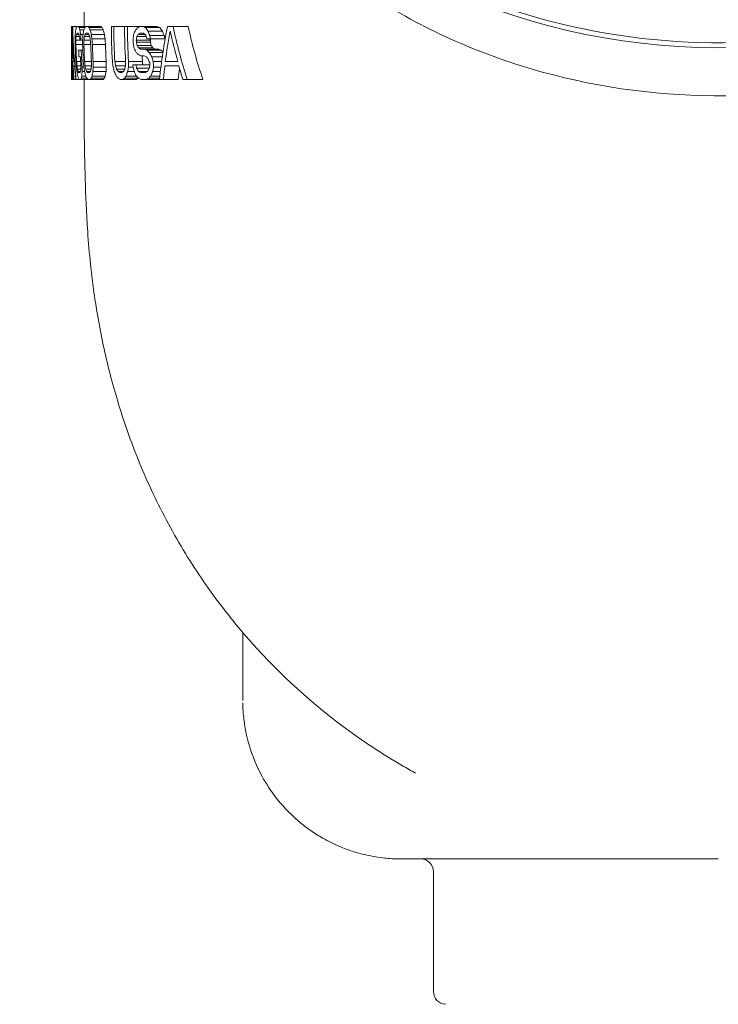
# Model space of a CAD drawing. Header units: inches. Extents: x 1 to 669, y 0 to 417.
# Tile 190 of 256: x 290.81 to 294.12, y 232.53 to 237.18. Entities that reach past the tile are written whole.
import ezdxf

# ---------------------------------------------------------------- set-up
doc = ezdxf.new("R2010")
doc.units = ezdxf.units.IN
doc.header["$LTSCALE"] = 12
doc.header["$MEASUREMENT"] = 0
doc.layers.add('D', color=2, linetype='CONTINUOUS')
doc.layers.add('X', color=1, linetype='CONTINUOUS')
doc.styles.get("Standard").update_dxf_attribs({"font": 'SIMPLEX.SHX', "width": 0.875})
doc.dimstyles.new('STANDARD$0', dxfattribs={"dimscale": 32, "dimtxt": 0.09375, "dimasz": 0.0625, "dimexe": 0.03125, "dimexo": 0.03125, "dimgap": 0.03125, "dimtad": 1, "dimtih": 1, "dimtoh": 1, "dimdec": 4, "dimzin": 12, "dimdsep": 46, "dimlunit": 5, "dimtxsty": 'Standard', "dimcen": -0.03125, "dimclrd": 256, "dimclre": 256, "dimclrt": 256, "dimadec": 0, "dimazin": 0, "dimtfac": 0.875, "dimtdec": 4, "dimtofl": 0, "dimtmove": 0, "dimatfit": 3, "dimfxl": 0, "dimtolj": 1, "dimtzin": 12, "dimlwd": 13, "dimlwe": 13, "dimarcsym": 0})

# ---------------------------------------------------------------- blocks, each defined once
blk = doc.blocks.new('*D29')
at = {"layer": 'D', "linetype": 'ByBlock', "lineweight": 13}
for p, q in [((304.705, 238.5883), (287.0028, 238.5883)), ((288.0028, 236.5883), (288.0028, 233.5883)), ((288.0028, 225.5883), (288.0028, 228.5883)), ((304.705, 223.5883), (287.0028, 223.5883))]:
    blk.add_line(p, q, dxfattribs=at)
at = {"layer": 'D'}
for points in [[(287.6695, 236.5883), (288.3362, 236.5883), (288.0028, 238.5883)], [(287.6695, 225.5883), (288.3362, 225.5883), (288.0028, 223.5883)]]:
    blk.add_solid(points, dxfattribs=at)
at = {"layer": 'D', "insert": (288.0028, 231.0883), "char_height": 3, "attachment_point": 5}
blk.add_mtext('\\A1;15', dxfattribs=at)

msp = doc.modelspace()

# ---------------------------------------------------------------- linework, layer by layer
at = {"layer": 'X', "lineweight": 0}
for p, q in [((291.11695, 237.15076), (291.11695, 237.40076)), ((291.05695, 237.14544), (291.05695, 237.15076)), ((291.05695, 237.15076), (291.06043, 237.15076)), ((291.0627, 237.15076), (291.06043, 237.15076)), ((291.0627, 237.15076), (291.08266, 237.15076)), ((291.08915, 237.15076), (291.08266, 237.15076)), ((291.08915, 237.15076), (291.12476, 237.15076)), ((291.13399, 237.15076), (291.12476, 237.15076)), ((291.13399, 237.15076), (291.19557, 237.15076)), ((291.25711, 237.15076), (291.24541, 237.15076)), ((291.25711, 237.15076), (291.30787, 237.15076)), ((291.32158, 237.15076), (291.30787, 237.15076)), ((291.32158, 237.15076), (291.38066, 237.15076)), ((291.39386, 237.15076), (291.38066, 237.15076)), ((291.39386, 237.15076), (291.46146, 237.15076)), ((291.53726, 237.15076), (291.51114, 237.15076)), ((291.53726, 237.15076), (291.60872, 237.15076)), ((291.05695, 237.14088), (291.05695, 237.14544)), ((291.05695, 237.14544), (291.06035, 237.14544)), ((291.05695, 237.11902), (291.05695, 237.14088)), ((291.05695, 237.11352), (291.05695, 237.11884)), ((291.05695, 237.10288), (291.05695, 237.11352)), ((291.05695, 237.11352), (291.057, 237.11352)), ((291.05697, 237.1348), (291.06022, 237.1348)), ((291.05721, 237.11352), (291.06009, 237.11352)), ((291.08025, 237.11352), (291.0925, 237.11352)), ((291.08283, 237.11884), (291.08931, 237.11884)), ((291.09307, 237.14544), (291.11931, 237.14544)), ((291.09641, 237.1348), (291.11515, 237.1348)), ((291.10005, 237.11352), (291.11129, 237.11352)), ((291.12061, 237.11352), (291.13906, 237.11352)), ((291.12493, 237.11884), (291.13416, 237.11884)), ((291.14007, 237.14544), (291.20178, 237.14544)), ((291.14514, 237.1348), (291.20696, 237.1348)), ((291.15052, 237.11352), (291.21245, 237.11352)), ((291.37315, 237.11352), (291.40489, 237.11352)), ((291.38085, 237.11884), (291.39672, 237.11884)), ((291.40737, 237.14544), (291.47532, 237.14544)), ((291.41848, 237.12948), (291.48672, 237.12948)), ((291.42715, 237.1082), (291.49561, 237.1082)), ((291.05695, 237.08693), (291.05695, 237.10288)), ((291.05695, 237.10288), (291.05714, 237.10288)), ((291.05695, 237.06565), (291.05695, 237.08693)), ((291.05695, 237.08693), (291.05736, 237.08693)), ((291.05695, 237.06355), (291.05695, 237.06565)), ((291.05695, 237.06565), (291.06039, 237.06565)), ((291.05695, 237.04551), (291.05695, 237.06355)), ((291.05766, 237.08693), (291.05736, 237.08693)), ((291.05766, 237.08693), (291.06015, 237.08693)), ((291.07751, 237.06565), (291.10933, 237.06565)), ((291.07759, 237.08693), (291.09621, 237.08693)), ((291.07851, 237.10288), (291.09508, 237.10288)), ((291.09621, 237.08693), (291.10138, 237.08693)), ((291.10138, 237.08693), (291.10958, 237.08693)), ((291.11529, 237.06565), (291.1476, 237.06565)), ((291.11579, 237.08693), (291.14578, 237.08693)), ((291.11757, 237.10288), (291.14295, 237.10288)), ((291.15352, 237.09225), (291.21551, 237.09225)), ((291.1555, 237.06565), (291.21754, 237.06565)), ((291.36346, 237.08693), (291.43029, 237.08693)), ((291.36372, 237.07629), (291.43057, 237.07629)), ((291.36566, 237.10288), (291.41053, 237.10288)), ((291.36673, 237.06033), (291.43365, 237.06033)), ((291.41349, 237.09225), (291.43028, 237.09225)), ((291.43028, 237.09225), (291.49882, 237.09225)), ((291.05695, 237.02145), (291.05695, 237.04551)), ((291.05695, 237.00341), (291.05695, 237.02145)), ((291.10278, 237.03906), (291.09045, 237.03906)), ((291.10278, 237.03906), (291.1102, 237.03906)), ((291.37476, 237.04969), (291.44188, 237.04969)), ((291.39861, 237.04437), (291.38273, 237.04437)), ((291.38416, 237.01246), (291.40005, 237.01246)), ((291.39861, 237.04437), (291.46634, 237.04437)), ((291.41241, 237.03906), (291.48049, 237.03906)), ((291.42397, 237.02842), (291.48932, 237.02842)), ((291.05695, 236.97936), (291.05695, 237.00341)), ((291.05695, 236.96131), (291.05695, 236.97936)), ((291.05769, 236.98586), (291.06275, 236.98586)), ((291.05823, 236.96459), (291.06093, 236.96459)), ((291.06177, 236.96459), (291.06093, 236.96459)), ((291.06177, 236.96459), (291.0637, 236.96459)), ((291.06887, 236.98586), (291.06375, 236.98586)), ((291.06477, 236.96459), (291.07046, 236.96459)), ((291.0808, 236.98586), (291.10004, 236.98586)), ((291.08262, 236.96459), (291.10127, 236.96459)), ((291.0918, 237.00714), (291.09895, 237.00714)), ((291.11861, 236.98586), (291.15096, 236.98586)), ((291.12089, 236.96459), (291.15094, 236.96459)), ((291.15887, 236.98586), (291.22098, 236.98586)), ((291.26187, 236.98586), (291.31272, 236.98586)), ((291.26517, 236.96459), (291.3118, 236.96459)), ((291.32645, 236.98586), (291.39238, 236.98586)), ((291.36113, 236.96991), (291.34641, 236.96991)), ((291.36113, 236.96991), (291.42726, 236.96991)), ((291.43633, 237.00714), (291.48619, 237.00714)), ((291.44329, 236.98586), (291.48325, 236.98586)), ((291.49877, 236.96459), (291.56424, 236.96459)), ((291.55937, 236.98586), (291.50048, 236.98586)), ((291.05695, 236.90076), (291.05695, 236.96131)), ((291.05884, 236.94863), (291.06153, 236.94863)), ((291.05948, 236.93799), (291.0616, 236.93799)), ((291.06129, 236.93267), (291.06013, 236.93267)), ((291.06153, 236.94863), (291.0616, 236.93799)), ((291.06299, 236.93799), (291.065, 236.93799)), ((291.08486, 236.94863), (291.10147, 236.94863)), ((291.08748, 236.93799), (291.09976, 236.93799)), ((291.09701, 236.93267), (291.09051, 236.93267)), ((291.10679, 236.95927), (291.1152, 236.95927)), ((291.10733, 236.93799), (291.1186, 236.93799)), ((291.12401, 236.94863), (291.14944, 236.94863)), ((291.12794, 236.93799), (291.14644, 236.93799)), ((291.14197, 236.93267), (291.13272, 236.93267)), ((291.15793, 236.93799), (291.22002, 236.93799)), ((291.15913, 236.95927), (291.22125, 236.95927)), ((291.27028, 236.94863), (291.30844, 236.94863)), ((291.27716, 236.93799), (291.30261, 236.93799)), ((291.29436, 236.93267), (291.28587, 236.93267)), ((291.32277, 236.93799), (291.35403, 236.93799)), ((291.32583, 236.95927), (291.34833, 236.95927)), ((291.36472, 236.95395), (291.42466, 236.95395)), ((291.37348, 236.93799), (291.41573, 236.93799)), ((291.40529, 236.93267), (291.38416, 236.93267)), ((291.44093, 236.93799), (291.47735, 236.93799)), ((291.44506, 236.95927), (291.47985, 236.95927)), ((291.05695, 236.90076), (291.0574, 236.90076)), ((291.05771, 236.90076), (291.0574, 236.90076)), ((291.05771, 236.90076), (291.05824, 236.90076)), ((291.05874, 236.90076), (291.05824, 236.90076)), ((291.05874, 236.90076), (291.06151, 236.90076)), ((291.06289, 236.90076), (291.06151, 236.90076)), ((291.06289, 236.90076), (291.067, 236.90076)), ((291.06342, 236.90608), (291.0635, 236.91671)), ((291.06342, 236.90608), (291.0667, 236.90608)), ((291.0635, 236.91671), (291.06611, 236.91671)), ((291.06831, 236.90076), (291.067, 236.90076)), ((291.06831, 236.90076), (291.07661, 236.90076)), ((291.07661, 236.90076), (291.07923, 236.90076)), ((291.07923, 236.90076), (291.09298, 236.90076)), ((291.09298, 236.90076), (291.09949, 236.90076)), ((291.09949, 236.90076), (291.13522, 236.90076)), ((291.10298, 236.90608), (291.12931, 236.90608)), ((291.10545, 236.91671), (291.12425, 236.91671)), ((291.11695, 236.71774), (291.11695, 236.90076)), ((291.13522, 236.90076), (291.14448, 236.90076)), ((291.14448, 236.90076), (291.20629, 236.90076)), ((291.15014, 236.90608), (291.21206, 236.90608)), ((291.15433, 236.91671), (291.21634, 236.91671)), ((291.28851, 236.90076), (291.297, 236.90076)), ((291.297, 236.90076), (291.36223, 236.90076)), ((291.3074, 236.90608), (291.37287, 236.90608)), ((291.31539, 236.91671), (291.36431, 236.91671)), ((291.3869, 236.90076), (291.40804, 236.90076)), ((291.40804, 236.90076), (291.47344, 236.90076)), ((291.42118, 236.90608), (291.47396, 236.90608)), ((291.43137, 236.91671), (291.47504, 236.91671)), ((291.47344, 236.90076), (291.49166, 236.90076)), ((291.49166, 236.90076), (291.56185, 236.90076)), ((291.58354, 236.90076), (291.60477, 236.90076)), ((291.60477, 236.90076), (291.67821, 236.90076)), ((291.86694, 233.96258), (291.86694, 234.28462)), ((292.76911, 232.58576), (292.76911, 233.15326))]:
    msp.add_line(p, q, dxfattribs=at)
for centre, radius, start, end in [((294.11695, 237.15076), 2.87154, 180, 183.29193), ((294.11695, 237.15076), 2.85984, 180, 183.30541), ((294.11695, 237.15076), 2.80908, 180, 183.36521), ((294.11695, 237.15076), 2.79537, 180, 183.38173), ((295.13661, 237.06355), 4.07966, 179.99997, 181.09113), ((294.11695, 237.15076), 3.044, 181.60213, 183.10523), ((294.11695, 237.15076), 3.04063, 181.6039, 183.10868), ((294.11695, 237.15076), 3.00882, 181.62086, 183.14157), ((294.11695, 237.15076), 3.00287, 181.62408, 183.14781), ((294.11695, 237.15076), 2.97057, 181.64174, 183.18207), ((294.11695, 237.15076), 2.96267, 181.64612, 183.19056), ((294.11695, 237.15076), 2.90066, 181.68132, 183.25885), ((294.11695, 237.15076), 2.76915, 181.21072, 181.65109), ((294.11695, 237.15076), 2.75424, 181.32796, 181.54933), ((294.11695, 237.15076), 2.68742, 181.36098, 181.58786), ((295.13675, 237.04551), 4.0798, 179.99999, 180.83769), ((294.11695, 237.15076), 3.02856, 182.11371, 182.71803), ((294.11695, 237.15076), 3.01624, 182.12235, 183.63993), ((294.11695, 237.15076), 2.72956, 182.90423, 183.46337), ((295.13658, 237.00341), 4.07962, 179.99997, 181.44186), ((295.13661, 236.97935), 4.07965, 179.99997, 181.10391), ((294.11695, 237.15076), 3.02142, 182.72446, 183.53262), ((294.11695, 237.15076), 2.69576, 183.62011, 183.96002), ((294.11695, 237.15076), 2.67874, 183.52915, 184.09927), ((295.13675, 236.96131), 4.07979, 179.99999, 180.85047), ((292.70911, 233.15326), 0.06, 0, 90), ((292.82911, 232.58576), 0.06, 180, 268.06724)]:
    msp.add_arc(centre, radius, start, end, dxfattribs=at)
at = {"layer": 'X', "lineweight": 0, "extrusion": (1.02506e-15, 9.96841e-31, -1)}
msp.add_ellipse((294.11695, 239.43201), major_axis=(2.75, 0), ratio=0.8660254, start_param=0, end_param=3.1473789, dxfattribs=at)
at = {"layer": 'X', "lineweight": 0, "extrusion": (1.02437e-15, 5.05564e-18, -1)}
msp.add_ellipse((294.11695, 237.10701), major_axis=(-3.05687, 0), ratio=0.9486833, start_param=-0.0401439, end_param=0.0150868, dxfattribs=at)
at = {"layer": 'X', "lineweight": 0}
for centre, major_axis, ratio, start_param, end_param in [((294.11695, 237.20701), (-3.05483, 0), 0.9486833, 0.0194107, 0.1058718), ((294.11695, 237.23756), (-3.05872, 0), 0.2001236, 0.1422883, 0.1510724), ((294.11695, 237.28454), (-3.05695, 0), 0.2001228, 0.2204599, 0.2293793), ((294.11695, 237.28454), (-2.99689, 0), 0.2001228, 0.2249534, 0.2340613), ((294.11695, 237.42444), (3.04722, 0), 0.2001228, -2.6761696, -2.6663846), ((294.11695, 237.42444), (2.98697, 0), 0.2001228, -2.6660121, -2.6559767), ((294.11695, 237.64451), (-2.63167, 0), 0.9486831, 0.1990797, 0.3024946), ((294.11695, 237.64451), (-2.56166, 0), 0.9486831, 0.2045969, 0.3110353), ((297.33679, 237.11942), (-6.27984, 0), 0.2473834, 0.0002336, 0.0037935), ((294.31855, 237.14307), (-3.2616, 0), 0.7145107, 0.00355, 0.0126802), ((294.82886, 237.12391), (-3.7719, 0), 0.5627909, 0.0048922, 0.0099038), ((294.47628, 237.15508), (-3.41933, 0), 0.9813593, 0.012384, 0.0203109), ((294.11695, 237.09955), (-3.05555, 0), 0.9506452, -0.010305, 0.0391475), ((294.11695, 236.95087), (-3.05043, 0), 0.5627909, -0.0948896, -0.0886666), ((294.11695, 237.02592), (-3.05729, 0), 0.2473828, -0.1231767, -0.1160931), ((294.11695, 237.33639), (-3.05289, 0), 0.4547764, 0.1379759, 0.145716), ((294.11695, 237.38768), (-3.0412, 0), 0.7145117, 0.1166412, 0.1265055), ((294.11695, 237.24565), (-3.0199, 0), 0.9813589, 0.044597, 0.053582), ((294.11695, 236.83699), (-3.03636, 0), 0.5627909, -0.1625413, -0.1562359), ((294.11695, 236.96724), (-3.05413, 0), 0.2473828, -0.2020234, -0.1948423), ((294.11695, 237.43343), (-3.04349, 0), 0.4547785, 0.2096027, 0.2174674), ((294.11695, 237.50745), (-3.01723, 0), 0.7145097, 0.1737283, 0.1837574), ((294.11695, 237.43975), (-2.98859, 0), 0.8981388, 0.1218388, 0.1298287), ((294.11695, 237.43343), (-2.98316, 0), 0.4547785, 0.2139069, 0.2219383), ((294.11695, 237.50745), (-2.95636, 0), 0.7145097, 0.1773427, 0.1875853), ((294.11695, 237.43975), (-2.92712, 0), 0.8981388, 0.1244103, 0.1325707), ((294.11695, 236.49535), (-2.95549, 0), 0.5627909, -0.3807821, -0.3739023), ((294.11695, 236.70427), (-3.02343, 0), 0.3222638, -0.4394987, -0.4334747), ((294.11695, 237.8338), (2.93655, 0), 0.6080783, -2.7458474, -2.7361426), ((294.11695, 237.83159), (-2.83559, 0), 0.8060044, 0.3122528, 0.3220509), ((294.11695, 237.57683), (-2.7346, 0), 0.9506424, 0.1812572, 0.1875014), ((294.11695, 237.8338), (2.87397, 0), 0.6080783, -2.7367333, -2.7267778), ((294.11695, 237.83159), (-2.77073, 0), 0.8060044, 0.3198183, 0.3298714), ((294.11695, 237.57683), (-2.66729, 0), 0.9506424, 0.185884, 0.1922915), ((294.11695, 236.66939), (-2.63757, 0), 0.9506452, -0.18454, -0.1265544), ((294.25336, 237.13558), (-3.19641, 0), 0.9506456, 0.0107585, 0.0160104), ((294.11695, 237.06656), (-3.03944, 0), 0.9713207, -0.0069006, 0.0003063), ((294.11695, 236.97196), (-3.04247, 0), 0.8373803, -0.0514133, -0.0451425), ((294.11695, 237.01002), (-3.00221, 0), 0.9713207, -0.0263765, -0.0190784), ((294.11695, 236.85991), (-3.01338, 0), 0.8373803, -0.0964407, -0.0900892), ((294.11695, 237.29201), (-2.97042, 0), 0.9813589, 0.0685828, 0.0777309), ((294.11695, 237.29201), (-2.90857, 0), 0.9813589, 0.0700435, 0.0793872), ((294.11695, 236.75131), (-2.77604, 0), 0.9506425, -0.1336175, -0.1275188), ((294.11695, 237.53689), (-2.79554, 0), 0.9506424, 0.1741954, 0.1802955), ((294.11695, 237.71167), (2.98381, 0), 0.5627909, -2.7432742, -2.736391), ((294.11695, 236.75131), (-2.70976, 0), 0.9506425, -0.1327385, -0.1306556), ((294.11695, 237.53689), (-2.72973, 0), 0.9506424, 0.1784394, 0.1846915), ((294.11695, 237.71167), (2.92225, 0), 0.5627909, -2.7343921, -2.7273368), ((295.13643, 237.02145), (0, -4.07948), 1, -1.5707963, -1.5412055), ((294.11695, 237.47331), (3.04097, 0), 0.3222638, -2.6945948, -2.688567), ((294.11695, 237.32335), (3.05493, 0), 0.2001245, -2.6677502, -2.6579477), ((294.11695, 237.64016), (3.01025, 0), 0.4547744, -2.6870083, -2.6783405), ((294.11695, 237.81467), (-2.90914, 0), 0.7145117, 0.3879161, 0.3989989), ((294.11695, 237.47331), (2.98059, 0), 0.3222638, -2.6848608, -2.6786812), ((294.11695, 237.32335), (2.99482, 0), 0.2001245, -2.6574314, -2.6473771), ((294.11695, 237.64016), (2.94924, 0), 0.4547744, -2.6768727, -2.6699642), ((294.4762, 237.03945), (-3.41925, 0), 0.9813589, 0.01597, 0.0238975), ((294.37648, 237.05393), (-3.31953, 0), 0.9713207, 0.0211114, 0.0277122), ((294.12611, 237.03865), (-3.06916, 0), 0.8373801, 0.0288208, 0.0350329), ((296.43004, 237.18769), (-5.37308, 0), 0.9813593, 0.0423236, 0.0473725), ((297.97921, 237.25415), (-6.92224, 0.00007), 0.9486833, 0.0401501, 0.0538495), ((294.11695, 237.09904), (-3.05546, 0), 0.9506453, 0.0463039, 0.0490109), ((294.11695, 237.22083), (-3.04578, 0), 0.9713207, 0.0795049, 0.0867216), ((294.11695, 237.25486), (-3.05407, 0), 0.8373801, 0.1137473, 0.1200298), ((294.11695, 237.27736), (-3.01332, 0), 0.9713207, 0.0997579, 0.1070663), ((294.11695, 237.36691), (-3.03434, 0), 0.8373801, 0.1590071, 0.1653709), ((294.11695, 237.00027), (-2.95811, 0), 0.9813589, 0.0049622, 0.0141242), ((294.11695, 237.00027), (-2.896, 0), 0.9813589, 0.0050686, 0.0144272), ((294.11695, 237.39284), (-2.88566, 0), 0.9713207, 0.1457125, 0.1533891), ((294.11695, 237.59577), (-2.94971, 0), 0.8373801, 0.2584035, 0.2650917), ((294.11695, 236.9099), (-2.79158, 0), 0.9813597, -0.0277313, -0.0180206), ((294.11695, 237.52203), (-2.81636, 0), 0.9506424, 0.2077124, 0.2138074), ((294.11695, 236.9099), (-2.72567, 0), 0.9813597, -0.028402, -0.0224344), ((294.11695, 237.70304), (-2.79036, 0), 0.8981368, 0.2813762, 0.290225), ((294.11695, 236.66887), (-2.6366, 0), 0.9506445, -0.1182557, -0.0926467), ((294.13125, 237.02885), (-3.0743, 0), 0.8981388, 0.0252029, 0.0329119), ((294.31814, 237.01244), (-3.26119, 0), 0.7145097, 0.0319535, 0.0410906), ((294.8274, 237.01568), (-3.77044, 0), 0.5627911, 0.0316035, 0.0366198), ((297.31619, 236.98198), (-6.25923, 0), 0.2473828, 0.0284123, 0.0318491), ((297.87547, 237.27428), (-6.81849, 0.00003), 0.9506453, 0.0490136, 0.0576616), ((294.11695, 237.17983), (-3.0598, 0), 0.5627911, 0.1346687, 0.1409056), ((294.11695, 237.0409), (-3.0579, 0), 0.2473828, 0.1364573, 0.1435583), ((294.11695, 236.79146), (-3.0166, 0), 0.7145117, -0.0680349, -0.0581439), ((294.11695, 237.02085), (-3.01083, 0), 0.9713207, 0.0210575, 0.0283351), ((294.11695, 237.29371), (-3.05511, 0), 0.5627911, 0.202072, 0.2083919), ((294.11695, 237.09957), (-3.05954, 0), 0.2473828, 0.2151392, 0.2223385), ((294.11695, 236.6717), (-2.9824, 0), 0.7145097, -0.1252924, -0.1152352), ((294.11695, 236.81343), (-2.96227, 0), 0.8981388, -0.0548436, -0.0468361), ((294.11695, 236.6717), (-2.92081, 0), 0.7145097, -0.1279489, -0.1176765), ((294.11695, 236.81343), (-2.90025, 0), 0.8981388, -0.0560176, -0.0478385), ((294.11695, 237.52631), (-3.02608, 0), 0.5627911, 0.3460704, 0.3527187), ((294.11695, 237.21942), (-3.05918, 0), 0.2473828, 0.381024, 0.3886071), ((294.11695, 236.43217), (-2.88247, 0), 0.7145117, -0.2481368, -0.2374939), ((294.11695, 236.62419), (-2.81595, 0), 0.8981368, -0.1328794, -0.1243966), ((294.11695, 237.71574), (-2.95152, 0), 0.7145105, 0.3695828, 0.3777104), ((294.11695, 237.27185), (3.05745, 0), 0.2473841, -2.6844291, -2.6765765), ((294.11695, 236.3124), (-2.81562, 0), 0.7145117, -0.3162046, -0.3050969), ((294.11695, 236.52957), (-2.71439, 0), 0.8981368, -0.1771827, -0.1683234), ((294.11695, 236.66887), (-2.56672, 0), 0.9506445, -0.1166157, -0.0951766), ((295.39844, 236.987), (-4.34148, 0), 0.4547775, 0.0356041, 0.0409961), ((297.99854, 236.95109), (-6.94158, 0), 0.2001232, 0.0324067, 0.036238), ((294.11695, 236.82397), (-3.04177, 0), 0.2001237, -0.1353015, -0.1264879), ((294.11695, 236.76683), (-3.02948, 0), 0.4547765, -0.1090095, -0.101245), ((294.11695, 236.77699), (-3.03613, 0), 0.2001228, -0.2140859, -0.2051355), ((294.11695, 236.66979), (-3.01197, 0), 0.4547785, -0.181259, -0.1733688), ((294.11695, 236.77699), (-2.97565, 0), 0.2001228, -0.2185071, -0.2093664), ((294.11695, 236.66979), (-2.95099, 0), 0.4547785, -0.1850472, -0.1769886), ((294.11695, 236.68304), (-3.02253, 0), 0.2001237, -0.3776468, -0.368204), ((294.11695, 236.47571), (-2.96464, 0), 0.4547765, -0.3332251, -0.3248873), ((294.11695, 236.68304), (-2.96177, 0), 0.2001237, -0.3857978, -0.3761306), ((294.11695, 236.47571), (-2.90267, 0), 0.4547765, -0.3324449, -0.332087), ((294.11695, 236.63606), (-3.01457, 0), 0.2001245, -0.4640521, -0.4542166), ((294.11695, 236.37868), (-2.93463, 0), 0.4547744, -0.4149531, -0.4062593)]:
    msp.add_ellipse(centre, major_axis=major_axis, ratio=ratio, start_param=start_param, end_param=end_param, dxfattribs=at)
at = {"layer": 'X', "lineweight": 0, "extrusion": (1.02626e-15, 1.20672e-16, -1)}
msp.add_ellipse((294.11695, 237.07314), major_axis=(-3.05897, 0), ratio=0.2001228, start_param=0.1183702, end_param=0.1271251, dxfattribs=at)
at = {"layer": 'X', "lineweight": 0, "extrusion": (1.0255e-15, -2.87252e-16, -1)}
msp.add_ellipse((294.11695, 237.02515), major_axis=(-3.05731, 0), ratio=0.2001236, start_param=0.1978952, end_param=0.20677, dxfattribs=at)
at = {"layer": 'X', "lineweight": 0, "extrusion": (1.04531e-15, -4.80009e-17, -1)}
msp.add_ellipse((294.11695, 236.82243), major_axis=(3.04118, 0), ratio=0.2473814, start_param=-2.6978256, end_param=-2.6899824, dxfattribs=at)
at = {"layer": 'X', "lineweight": 0, "extrusion": (1.02275e-15, -1.08701e-17, -1)}
msp.add_ellipse((294.11695, 236.66951), major_axis=(-2.65473, 0), ratio=0.9486831, start_param=0.0919505, end_param=0.192269, dxfattribs=at)
at = {"layer": 'X', "lineweight": 0, "extrusion": (1.02426e-15, 2.2015e-18, -1)}
msp.add_ellipse((294.11695, 237.19787), major_axis=(-3.05623, 0), ratio=0.9506452, start_param=-0.0730349, end_param=-0.0235409, dxfattribs=at)
at = {"layer": 'X', "lineweight": 0, "extrusion": (1.02532e-15, -3.26959e-17, -1)}
msp.add_ellipse((294.11695, 237.01397), major_axis=(-3.04415, 0), ratio=0.8981388, start_param=0.0286325, end_param=0.0364186, dxfattribs=at)
at = {"layer": 'X', "lineweight": 0, "extrusion": (1.01733e-15, -9.49922e-17, -1)}
msp.add_ellipse((294.11695, 236.96851), major_axis=(-3.04889, 0), ratio=0.7145097, start_param=0.0666179, end_param=0.0764098, dxfattribs=at)
at = {"layer": 'X', "lineweight": 0, "extrusion": (1.02692e-15, 9.57599e-17, -1)}
msp.add_ellipse((294.11695, 236.99676), major_axis=(-3.05511, 0), ratio=0.4547785, start_param=0.0995147, end_param=0.1072126, dxfattribs=at)
at = {"layer": 'X', "lineweight": 0, "extrusion": (1.02651e-15, 3.52903e-17, -1)}
msp.add_ellipse((294.11695, 237.22691), major_axis=(-3.05899, 0), ratio=0.2473841, start_param=-0.1504017, end_param=-0.1432962, dxfattribs=at)
at = {"layer": 'X', "lineweight": 0, "extrusion": (1.02911e-15, -5.1465e-18, -1)}
msp.add_ellipse((294.11695, 237.34096), major_axis=(-3.05134, 0), ratio=0.5627909, start_param=-0.1390826, end_param=-0.13283, dxfattribs=at)
at = {"layer": 'X', "lineweight": 0, "extrusion": (1.02495e-15, 8.29229e-18, -1)}
msp.add_ellipse((294.11695, 236.9173), major_axis=(-3.01359, 0), ratio=0.8981388, start_param=0.0646815, end_param=0.072561, dxfattribs=at)
at = {"layer": 'X', "lineweight": 0, "extrusion": (1.03658e-15, 2.61576e-17, -1)}
msp.add_ellipse((294.11695, 236.84614), major_axis=(-3.02886, 0), ratio=0.7145097, start_param=0.1238687, end_param=0.1337823, dxfattribs=at)
at = {"layer": 'X', "lineweight": 0, "extrusion": (1.01224e-15, -6.14112e-17, -1)}
msp.add_ellipse((294.11695, 236.89762), major_axis=(-3.04677, 0), ratio=0.4547764, start_param=0.1720252, end_param=0.1798233, dxfattribs=at)
at = {"layer": 'X', "lineweight": 0, "extrusion": (1.02089e-15, -2.48783e-16, -1)}
msp.add_ellipse((294.11695, 237.28434), major_axis=(-3.05689, 0), ratio=0.2473828, start_param=-0.2278431, end_param=-0.2206286, dxfattribs=at)
at = {"layer": 'X', "lineweight": 0, "extrusion": (9.95696e-16, 1.04137e-16, -1)}
msp.add_ellipse((294.11695, 237.45241), major_axis=(-3.03816, 0), ratio=0.5627909, start_param=-0.205871, end_param=-0.1995192, dxfattribs=at)
at = {"layer": 'X', "lineweight": 0, "extrusion": (1.02388e-15, -1.36724e-17, -1)}
msp.add_ellipse((294.11695, 236.84672), major_axis=(-2.78005, 0), ratio=0.9713195, start_param=0.0910504, end_param=0.0989654, dxfattribs=at)
at = {"layer": 'X', "lineweight": 0, "extrusion": (1.03939e-15, -1.76088e-17, -1)}
msp.add_ellipse((294.11695, 236.47903), major_axis=(-2.90547, 0), ratio=0.7145117, start_param=0.3106032, end_param=0.321386, dxfattribs=at)
at = {"layer": 'X', "lineweight": 0, "extrusion": (1.06037e-15, 6.8373e-17, -1)}
msp.add_ellipse((294.11695, 236.60017), major_axis=(2.9969, 0), ratio=0.4547785, start_param=-2.7385007, end_param=-2.7299996, dxfattribs=at)
at = {"layer": 'X', "lineweight": 0, "extrusion": (1.04846e-15, 9.88406e-17, -1)}
msp.add_ellipse((294.11695, 237.54957), major_axis=(-3.03086, 0), ratio=0.3222638, start_param=-0.462779, end_param=-0.4567022, dxfattribs=at)
at = {"layer": 'X', "lineweight": 0, "extrusion": (1.03185e-15, -2.31236e-17, -1)}
msp.add_ellipse((294.11695, 237.84071), major_axis=(-2.89673, 0), ratio=0.7145157, start_param=-0.3644955, end_param=-0.359, dxfattribs=at)
at = {"layer": 'X', "lineweight": 0, "extrusion": (1.0179e-15, 8.82625e-18, -1)}
msp.add_ellipse((294.11695, 237.62803), major_axis=(-2.64529, 0), ratio=0.9506452, start_param=-0.2582216, end_param=-0.1995734, dxfattribs=at)
at = {"layer": 'X', "lineweight": 0, "extrusion": (1.02499e-15, 8.05356e-18, -1)}
msp.add_ellipse((294.11695, 237.08868), major_axis=(-3.0429, 0), ratio=0.9813589, start_param=-0.0077106, end_param=0.0011958, dxfattribs=at)
at = {"layer": 'X', "lineweight": 0, "extrusion": (1.02463e-15, -2.046e-18, -1)}
msp.add_ellipse((294.11695, 237.28749), major_axis=(-3.0281, 0), ratio=0.9506446, start_param=-0.0697279, end_param=-0.0641721, dxfattribs=at)
at = {"layer": 'X', "lineweight": 0, "extrusion": (1.02487e-15, -8.18862e-18, -1)}
msp.add_ellipse((294.11695, 237.04251), major_axis=(-3.00771, 0), ratio=0.9813589, start_param=0.0078408, end_param=0.016852, dxfattribs=at)
at = {"layer": 'X', "lineweight": 0, "extrusion": (1.02656e-15, 8.01589e-18, -1)}
msp.add_ellipse((294.11695, 237.46545), major_axis=(-3.00536, 0), ratio=0.8373803, start_param=-0.1509802, end_param=-0.1445695, dxfattribs=at)
at = {"layer": 'X', "lineweight": 0, "extrusion": (1.02466e-15, 1.44164e-17, -1)}
msp.add_ellipse((294.11695, 237.31555), major_axis=(-2.98048, 0), ratio=0.9713207, start_param=-0.0864294, end_param=-0.0790547, dxfattribs=at)
at = {"layer": 'X', "lineweight": 0, "extrusion": (1.02528e-15, -9.21248e-18, -1)}
msp.add_ellipse((294.11695, 237.44697), major_axis=(-2.79494, 0), ratio=0.9713195, start_param=-0.1468674, end_param=-0.1389493, dxfattribs=at)
at = {"layer": 'X', "lineweight": 0, "extrusion": (1.02365e-15, 1.33295e-17, -1)}
msp.add_ellipse((294.11695, 237.7051), major_axis=(-2.78825, 0), ratio=0.8981328, start_param=-0.2472395, end_param=-0.2428606, dxfattribs=at)
at = {"layer": 'X', "lineweight": 0, "extrusion": (1.01792e-15, -3.83188e-17, -1)}
msp.add_ellipse((294.11695, 237.75479), major_axis=(-2.93568, 0), ratio=0.7145117, start_param=-0.3536156, end_param=-0.3428245, dxfattribs=at)
at = {"layer": 'X', "lineweight": 0, "extrusion": (1.05282e-15, -3.00641e-18, -1)}
msp.add_ellipse((294.11695, 237.59165), major_axis=(-3.01969, 0), ratio=0.4547785, start_param=-0.4311091, end_param=-0.4225989, dxfattribs=at)
at = {"layer": 'X', "lineweight": 0, "extrusion": (1.04083e-15, 1.25353e-16, -1)}
msp.add_ellipse((294.11695, 237.34925), major_axis=(-3.05313, 0), ratio=0.2473814, start_param=-0.4621926, end_param=-0.4543398, dxfattribs=at)
at = {"layer": 'X', "lineweight": 0, "extrusion": (9.75749e-16, 6.97198e-17, -1)}
msp.add_ellipse((294.11695, 237.35675), major_axis=(-3.05261, 0), ratio=0.2473841, start_param=-0.481322, end_param=-0.4733918, dxfattribs=at)
at = {"layer": 'X', "lineweight": 0, "extrusion": (1.02744e-15, -4.3266e-18, -1)}
msp.add_ellipse((294.11695, 237.19736), major_axis=(-3.05631, 0), ratio=0.9506453, start_param=-0.1022617, end_param=-0.0802007, dxfattribs=at)
at = {"layer": 'X', "lineweight": 0, "extrusion": (1.02483e-15, 1.11096e-17, -1)}
msp.add_ellipse((294.11695, 237.20361), major_axis=(-3.04762, 0), ratio=0.9813589, start_param=-0.0817872, end_param=-0.072868, dxfattribs=at)
at = {"layer": 'X', "lineweight": 0, "extrusion": (1.02492e-15, 1.55436e-17, -1)}
msp.add_ellipse((294.11695, 236.98996), major_axis=(-3.0158, 0), ratio=0.9506445, start_param=-0.0144161, end_param=-0.0088498, dxfattribs=at)
at = {"layer": 'X', "lineweight": 0, "extrusion": (1.02502e-15, -1.00609e-17, -1)}
msp.add_ellipse((294.11695, 237.24977), major_axis=(-3.01631, 0), ratio=0.9813589, start_param=-0.098299, end_param=-0.0892745, dxfattribs=at)
at = {"layer": 'X', "lineweight": 0, "extrusion": (1.02399e-15, -2.79561e-18, -1)}
msp.add_ellipse((294.11695, 236.76137), major_axis=(-2.97593, 0), ratio=0.8373801, start_param=0.0752159, end_param=0.0816392, dxfattribs=at)
at = {"layer": 'X', "lineweight": 0, "extrusion": (1.02504e-15, 2.65242e-18, -1)}
msp.add_ellipse((294.11695, 236.97183), major_axis=(-2.96603, 0), ratio=0.9713207, start_param=-0.0025134, end_param=0.0048719, dxfattribs=at)
at = {"layer": 'X', "lineweight": 0, "extrusion": (1.02472e-15, -1.5047e-17, -1)}
msp.add_ellipse((294.11695, 237.34407), major_axis=(-2.88994, 0), ratio=0.9813589, start_param=-0.1361025, end_param=-0.1266433, dxfattribs=at)
at = {"layer": 'X', "lineweight": 0, "extrusion": (1.02451e-15, -2.26922e-17, -1)}
msp.add_ellipse((294.11695, 236.54204), major_axis=(-2.85018, 0), ratio=0.8373772, start_param=0.1711945, end_param=0.1779838, dxfattribs=at)
at = {"layer": 'X', "lineweight": 0, "extrusion": (1.02534e-15, 6.79811e-19, -1)}
msp.add_ellipse((294.11695, 236.86117), major_axis=(-2.80717, 0), ratio=0.971322, start_param=0.0379376, end_param=0.0457476, dxfattribs=at)
at = {"layer": 'X', "lineweight": 0, "extrusion": (1.02583e-15, -1.43817e-17, -1)}
msp.add_ellipse((294.11695, 237.43765), major_axis=(-2.81208, 0), ratio=0.9713195, start_param=-0.1800053, end_param=-0.1720934, dxfattribs=at)
at = {"layer": 'X', "lineweight": 0, "extrusion": (9.98382e-16, -3.90565e-17, -1)}
msp.add_ellipse((294.11695, 237.71409), major_axis=(-2.98314, 0), ratio=0.5627909, start_param=-0.4416349, end_param=-0.4346374, dxfattribs=at)
at = {"layer": 'X', "lineweight": 0, "extrusion": (1.02298e-15, 2.98651e-17, -1)}
msp.add_ellipse((294.11695, 237.76266), major_axis=(-2.8479, 0), ratio=0.8373773, start_param=-0.3341447, end_param=-0.3270702, dxfattribs=at)
at = {"layer": 'X', "lineweight": 0, "extrusion": (1.03286e-15, 1.3015e-17, -1)}
msp.add_ellipse((294.11695, 236.43237), major_axis=(-2.76341, 0), ratio=0.8373772, start_param=0.2249936, end_param=0.2320737, dxfattribs=at)
at = {"layer": 'X', "lineweight": 0, "extrusion": (1.02874e-15, 3.8647e-18, -1)}
msp.add_ellipse((294.11695, 237.62752), major_axis=(-2.64625, 0), ratio=0.9506445, start_param=-0.293075, end_param=-0.2666738, dxfattribs=at)
at = {"layer": 'X', "lineweight": 0, "extrusion": (1.02791e-15, -3.64506e-17, -1)}
msp.add_ellipse((294.11695, 237.2392), major_axis=(-3.05338, 0), ratio=0.8981388, start_param=-0.1100589, end_param=-0.1022565, dxfattribs=at)
at = {"layer": 'X', "lineweight": 0, "extrusion": (1.02658e-15, -1.0061e-17, -1)}
msp.add_ellipse((294.11695, 237.21064), major_axis=(-3.0588, 0), ratio=0.7145097, start_param=-0.1348946, end_param=-0.1250766, dxfattribs=at)
at = {"layer": 'X', "lineweight": 0, "extrusion": (1.03172e-15, 7.65617e-17, -1)}
msp.add_ellipse((294.11695, 236.8399), major_axis=(-3.04314, 0), ratio=0.2473841, start_param=0.1235412, end_param=0.1306643, dxfattribs=at)
at = {"layer": 'X', "lineweight": 0, "extrusion": (1.02613e-15, 1.02344e-16, -1)}
msp.add_ellipse((294.11695, 236.78974), major_axis=(-3.02867, 0), ratio=0.5627911, start_param=0.0870856, end_param=0.0933523, dxfattribs=at)
at = {"layer": 'X', "lineweight": 0, "extrusion": (1.02699e-15, 4.03928e-18, -1)}
msp.add_ellipse((294.11695, 237.33588), major_axis=(-3.0309, 0), ratio=0.8981388, start_param=-0.1466906, end_param=-0.1387942, dxfattribs=at)
at = {"layer": 'X', "lineweight": 0, "extrusion": (1.01076e-15, 6.77219e-17, -1)}
msp.add_ellipse((294.11695, 237.33301), major_axis=(-3.04889, 0), ratio=0.7145097, start_param=-0.1922777, end_param=-0.182337, dxfattribs=at)
at = {"layer": 'X', "lineweight": 0, "extrusion": (9.96562e-16, -2.18704e-16, -1)}
msp.add_ellipse((294.11695, 236.78248), major_axis=(-3.0363, 0), ratio=0.2473828, start_param=0.2013155, end_param=0.2085484, dxfattribs=at)
at = {"layer": 'X', "lineweight": 0, "extrusion": (1.02626e-15, -1.76403e-17, -1)}
msp.add_ellipse((294.11695, 236.67829), major_axis=(-3.00614, 0), ratio=0.5627911, start_param=0.154115, end_param=0.1604816, dxfattribs=at)
at = {"layer": 'X', "lineweight": 0, "extrusion": (1.02823e-15, 6.01838e-18, -1)}
msp.add_ellipse((294.11695, 237.53334), major_axis=(-2.9337, 0), ratio=0.8981388, start_param=-0.2279178, end_param=-0.2196363, dxfattribs=at)
at = {"layer": 'X', "lineweight": 0, "extrusion": (1.00756e-15, 2.52131e-17, -1)}
msp.add_ellipse((294.11695, 237.58295), major_axis=(-2.997, 0), ratio=0.7145097, start_param=-0.3163769, end_param=-0.3059397, dxfattribs=at)
at = {"layer": 'X', "lineweight": 0, "extrusion": (9.98276e-16, -2.59759e-16, -1)}
msp.add_ellipse((294.11695, 236.66762), major_axis=(-3.0191, 0), ratio=0.2473841, start_param=0.3627816, end_param=0.3704103, dxfattribs=at)
at = {"layer": 'X', "lineweight": 0, "extrusion": (1.02652e-15, 4.98492e-18, -1)}
msp.add_ellipse((294.11695, 236.45538), major_axis=(-2.94209, 0), ratio=0.5627911, start_param=0.295766, end_param=0.3024895, dxfattribs=at)
at = {"layer": 'X', "lineweight": 0, "extrusion": (1.02737e-15, -2.2028e-18, -1)}
msp.add_ellipse((294.11695, 237.66303), major_axis=(-2.88806, 0), ratio=0.8622112, start_param=-0.3021523, end_param=-0.2909841, dxfattribs=at)
at = {"layer": 'X', "lineweight": 0, "extrusion": (1.05242e-15, -8.78059e-19, -1)}
msp.add_ellipse((294.11695, 237.56686), major_axis=(-3.02084, 0), ratio=0.5224793, start_param=-0.4319719, end_param=-0.420867, dxfattribs=at)
at = {"layer": 'X', "lineweight": 0, "extrusion": (1.05653e-15, -6.70353e-17, -1)}
msp.add_ellipse((294.11695, 236.6102), major_axis=(3.00871, 0), ratio=0.2473841, start_param=-2.6934901, end_param=-2.6855455, dxfattribs=at)
at = {"layer": 'X', "lineweight": 0, "extrusion": (1.00286e-15, -1.12104e-16, -1)}
msp.add_ellipse((294.11695, 236.34392), major_axis=(-2.90015, 0), ratio=0.5627911, start_param=0.3725311, end_param=0.3795386, dxfattribs=at)
at = {"layer": 'X', "lineweight": 0, "extrusion": (1.02634e-15, 5.90343e-18, -1)}
msp.add_ellipse((294.11695, 237.10646), major_axis=(-3.0596, 0), ratio=0.4547785, start_param=-0.1445129, end_param=-0.1367911, dxfattribs=at)
at = {"layer": 'X', "lineweight": 0, "extrusion": (1.02771e-15, 9.75073e-18, -1)}
msp.add_ellipse((294.11695, 236.98838), major_axis=(-3.05551, 0), ratio=0.2001228, start_param=-0.1437958, end_param=-0.1350117, dxfattribs=at)
at = {"layer": 'X', "lineweight": 0, "extrusion": (1.05477e-15, -1.42399e-16, -1)}
msp.add_ellipse((294.11695, 237.2056), major_axis=(-3.05938, 0), ratio=0.4547765, start_param=-0.2169796, end_param=-0.2091566, dxfattribs=at)
at = {"layer": 'X', "lineweight": 0, "extrusion": (1.05572e-15, -2.89449e-16, -1)}
msp.add_ellipse((294.11695, 237.03638), major_axis=(-3.05777, 0), ratio=0.2001237, start_param=-0.2234865, end_param=-0.2145814, dxfattribs=at)
at = {"layer": 'X', "lineweight": 0, "extrusion": (1.04164e-15, -1.4124e-16, -1)}
msp.add_ellipse((294.11695, 237.40812), major_axis=(-3.04632, 0), ratio=0.4547765, start_param=-0.3708209, end_param=-0.3625951, dxfattribs=at)
at = {"layer": 'X', "lineweight": 0, "extrusion": (1.0381e-15, -2.12358e-16, -1)}
msp.add_ellipse((294.11695, 237.13442), major_axis=(-3.05995, 0), ratio=0.2001237, start_param=-0.3914924, end_param=-0.3821133, dxfattribs=at)
at = {"layer": 'X', "lineweight": 0, "extrusion": (1.03831e-15, 1.87765e-16, -1)}
msp.add_ellipse((294.11695, 237.17731), major_axis=(-3.05988, 0), ratio=0.2001228, start_param=-0.4685816, end_param=-0.4588694, dxfattribs=at)
at = {"layer": 'X', "lineweight": 0, "extrusion": (1.02506e-15, -6.02367e-22, -1)}
msp.add_ellipse((294.11695, 236.71775), major_axis=(0, 5.19615), ratio=0.5773502, start_param=-1.6602328, end_param=-1.5707972, dxfattribs=at)
at = {"layer": 'X', "lineweight": 0, "extrusion": (1.01546e-15, -9.52226e-18, -1)}
msp.add_ellipse((294.12877, 236.12694), major_axis=(-2.92323, -0.28193), ratio=0.9781358, start_param=-0.9622714, end_param=-0.9384607, dxfattribs=at)
at = {"layer": 'X', "lineweight": 0}
for points, knots in [([(291.36695, 239.45959), (291.36695, 239.20555), (291.41412, 238.95157), (291.59801, 238.46915), (291.73478, 238.24084), (292.08423, 237.83273), (292.297, 237.65309), (292.77711, 237.36074), (293.04444, 237.24818), (293.60656, 237.10165), (293.90127, 237.06776), (294.48817, 237.08216), (294.78027, 237.13045), (295.33221, 237.30443), (295.59197, 237.43006), (296.0527, 237.746), (296.25364, 237.9362), (296.57611, 238.36182), (296.69772, 238.59708), (296.83546, 239.04388), (296.86695, 239.25173), (296.86695, 239.45959)], [0, 0, 0, 0, 0.3188469, 0.3188469, 0.6380559, 0.6380559, 0.9579698, 0.9579698, 1.2784145, 1.2784145, 1.59911, 1.59911, 1.9198654, 1.9198654, 2.2405332, 2.2405332, 2.5609056, 2.5609056, 2.8806959, 2.8806959, 3.1415927, 3.1415927, 3.1415927, 3.1415927]), ([(296.86695, 239.21326), (296.86695, 238.9592), (296.81995, 238.70521), (296.63676, 238.22263), (296.50042, 237.9942), (296.15195, 237.58545), (295.93953, 237.4054), (295.45997, 237.11202), (295.19271, 236.99896), (294.63051, 236.85149), (294.33562, 236.81724), (293.7482, 236.83116), (293.45576, 236.87936), (292.90308, 237.0535), (292.64292, 237.17936), (292.18155, 237.49611), (291.98032, 237.68684), (291.65765, 238.11362), (291.53599, 238.34944), (291.3984, 238.7971), (291.36695, 239.00517), (291.36695, 239.21326)], [3.1415927, 3.1415927, 3.1415927, 3.1415927, 3.459214, 3.459214, 3.7775717, 3.7775717, 4.0973792, 4.0973792, 4.4182957, 4.4182957, 4.7397419, 4.7397419, 5.0613163, 5.0613163, 5.3827059, 5.3827059, 5.7034749, 5.7034749, 6.0230312, 6.0230312, 6.2831853, 6.2831853, 6.2831853, 6.2831853]), ([(291.12894, 236.25364), (291.12988, 236.23553), (291.13096, 236.21674), (291.1384, 236.10139), (291.14903, 235.9928), (291.17488, 235.80927), (291.19089, 235.71734), (291.23087, 235.53483), (291.25487, 235.44426), (291.30913, 235.26732), (291.34419, 235.16907), (291.42604, 234.97319), (291.47285, 234.87558), (291.57667, 234.68634), (291.63371, 234.59467), (291.75466, 234.42158), (291.81858, 234.34016), (292.01576, 234.113), (292.16833, 233.9697), (292.42823, 233.77498), (292.52401, 233.71163), (292.6235, 233.65384)], [24.8815022, 24.8815022, 24.8815022, 24.8815022, 25.037487, 25.037487, 25.8145544, 25.8145544, 26.464277, 26.464277, 27.1139996, 27.1139996, 27.8762991, 27.8762991, 28.6385985, 28.6385985, 29.400898, 29.400898, 30.1631974, 30.1631974, 31.7200554, 31.7200554, 32.5596501, 32.5596501, 32.5596501, 32.5596501]), ([(291.86704, 233.95183), (291.8673, 233.93485), (291.86814, 233.91722), (291.87067, 233.88783), (291.8719, 233.87646), (291.87625, 233.84362), (291.88008, 233.82163), (291.88611, 233.79476), (291.88711, 233.79048), (291.88816, 233.78618)], [0.01539458, 0.01539458, 0.01539458, 0.01539458, 0.0834272, 0.0834272, 0.125, 0.125, 0.20128811, 0.20128811, 0.21564804, 0.21564804, 0.21564804, 0.21564804]), ([(291.94057, 233.63921), (291.94101, 233.63828), (291.94146, 233.63736), (291.94914, 233.6215), (291.957, 233.60651), (291.9739, 233.57692), (291.98286, 233.56234), (292.00033, 233.53609), (292.00852, 233.52448), (292.01746, 233.51258), (292.0176, 233.51239), (292.01775, 233.51219)], [0.37213683, 0.37213683, 0.37213683, 0.37213683, 0.375, 0.375, 0.4212862, 0.4212862, 0.465505, 0.465505, 0.5, 0.5, 0.50057549, 0.50057549, 0.50057549, 0.50057549]), ([(292.1291, 233.39361), (292.13032, 233.39256), (292.13155, 233.39152), (292.13359, 233.3898), (292.13439, 233.38912), (292.15222, 233.37418), (292.16998, 233.36058), (292.2067, 233.33501), (292.22566, 233.32303), (292.25839, 233.30434), (292.27195, 233.29715), (292.29843, 233.28411), (292.31133, 233.27821), (292.32433, 233.2727)], [0.6194221, 0.6194221, 0.6194221, 0.6194221, 0.62279501, 0.62279501, 0.625, 0.625, 0.67144099, 0.67144099, 0.71792377, 0.71792377, 0.75, 0.75, 0.78000898, 0.78000898, 0.78000898, 0.78000898]), ([(292.35682, 233.25982), (292.36613, 233.25637), (292.37547, 233.25313), (292.40637, 233.24307), (292.42807, 233.23709), (292.4797, 233.22529), (292.50972, 233.22035), (292.54214, 233.21699), (292.54466, 233.21675), (292.54718, 233.21651)], [0.80488045, 0.80488045, 0.80488045, 0.80488045, 0.82614582, 0.82614582, 0.875, 0.875, 0.94195105, 0.94195105, 0.94759969, 0.94759969, 0.94759969, 0.94759969]), ([(292.61695, 233.21326), (292.6477, 233.21326), (292.6794, 233.21326), (292.74514, 233.21326), (292.77918, 233.21326), (292.83101, 233.21326), (292.84773, 233.21326), (292.87106, 233.21326), (292.87739, 233.21326), (292.91475, 233.21326), (292.94674, 233.21326), (293.01314, 233.21326), (293.04759, 233.21326), (293.11751, 233.21326), (293.15299, 233.21326), (293.19242, 233.21326), (293.19618, 233.21326), (293.24411, 233.21326), (293.28855, 233.21326), (293.37883, 233.21326), (293.42465, 233.21326), (293.48948, 233.21326), (293.50887, 233.21326), (293.52863, 233.21326), (293.5291, 233.21326), (293.58992, 233.21326), (293.64911, 233.21326), (293.75224, 233.21326), (293.79677, 233.21326), (293.84264, 233.21326), (293.84517, 233.21326), (293.89636, 233.21326), (293.94351, 233.21326), (294.03308, 233.21326), (294.07562, 233.21326), (294.11695, 233.21326)], [0, 0, 0, 0, 0.07581203, 0.07581203, 0.15173551, 0.15173551, 0.18698814, 0.18698814, 0.2, 0.2, 0.26325146, 0.26325146, 0.32820934, 0.32820934, 0.39316722, 0.39316722, 0.4, 0.4, 0.48034232, 0.48034232, 0.56343299, 0.56343299, 0.5991116, 0.5991116, 0.6, 0.6, 0.7117201, 0.7117201, 0.8, 0.8, 0.8051724, 0.8051724, 0.90463059, 0.90463059, 1, 1, 1, 1])]:
    msp.add_open_spline(points, degree=3, knots=knots, dxfattribs=at)
for points in [[(291.05695, 237.14088), (291.05695, 237.13885), (291.05696, 237.13683), (291.05697, 237.1348)], [(291.06093, 236.96459), (291.06112, 236.95927), (291.06132, 236.95395), (291.06153, 236.94863)], [(291.06129, 236.93267), (291.06139, 236.93445), (291.0615, 236.93622), (291.0616, 236.93799)], [(291.06299, 236.93799), (291.06315, 236.9309), (291.06333, 236.92381), (291.0635, 236.91671)], [(291.06289, 236.90076), (291.06306, 236.90253), (291.06324, 236.9043), (291.06342, 236.90608)], [(291.86694, 233.96326), (291.86694, 233.96303), (291.86694, 233.96281), (291.86694, 233.96258)], [(291.94057, 233.63921), (291.91786, 233.6866), (291.90035, 233.73598), (291.88816, 233.78618)], [(292.1291, 233.39361), (292.08709, 233.42958), (292.04982, 233.4696), (292.01775, 233.51219)], [(292.35682, 233.25981), (292.34583, 233.26388), (292.335, 233.26818), (292.32433, 233.2727)], [(292.61642, 233.21326), (292.59308, 233.21328), (292.56996, 233.21439), (292.54718, 233.21652)]]:
    msp.add_open_spline(points, degree=3, dxfattribs=at)

# ---------------------------------------------------------------- dimensions: what is measured, and where the dimension line sits
at = {"layer": 'D'}
dim = msp.add_linear_dim(base=(288.00283, 238.58826), p1=(305.70495, 223.58826), p2=(305.70495, 238.58826), angle=90, dimstyle='STANDARD$0', override={"dimarcsym": 1}, dxfattribs=at)
dim.commit()
dim.dimension.update_dxf_attribs({"geometry": '*D29', "text_midpoint": (288.00283, 231.08826)})

doc.saveas('drawing.dxf')
